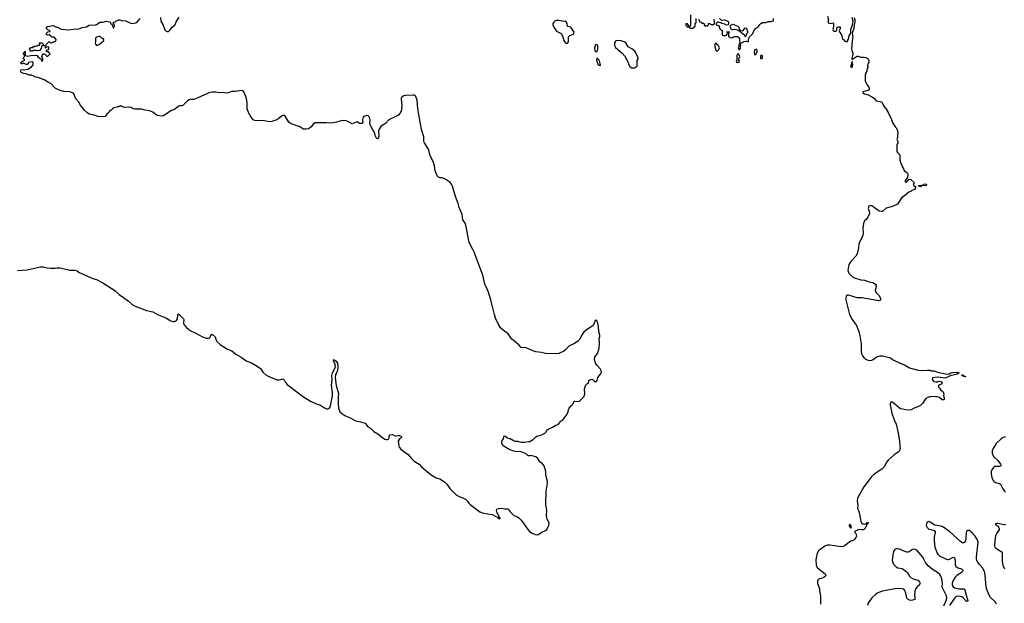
# Model space of a CAD drawing. Header units: inches. Extents: x 1678753 to 1858649, y 384643 to 522370.
# Tile 43 of 91: x 1719385 to 1735570, y 496606 to 506192. Entities that reach past the tile are written whole.
import ezdxf

# ---------------------------------------------------------------- set-up
doc = ezdxf.new("R2010")
doc.units = ezdxf.units.IN
doc.header["$MEASUREMENT"] = 0
for name, color, linetype in [('B7429', 7, 'Continuous'), ('B7439', 7, 'Continuous'), ('B7510', 7, 'Continuous'), ('B7520', 7, 'Continuous'), ('B7530', 7, 'Continuous')]:
    doc.layers.add(name, color=color, linetype=linetype)

msp = doc.modelspace()

# ---------------------------------------------------------------- linework, layer by layer
at = {"layer": 'B7429', "color": 6, "elevation": 200}
for points in [[(1724053, 500000), (1724166, 499926), (1724248, 499888), (1724330, 499862), (1724395, 499815), (1724430, 499800), (1724450, 499800), (1724470, 499808), (1724489, 499831), (1724497, 499850), (1724524, 499990), (1724525, 500000)], [(1724622, 500000), (1724618, 499890), (1724628, 499810), (1724650, 499753), (1724682, 499722), (1724730, 499691), (1724830, 499645), (1724905, 499605), (1724990, 499587), (1725062, 499562), (1725073, 499553), (1725103, 499510), (1725150, 499482), (1725204, 499430), (1725270, 499389), (1725350, 499327), (1725390, 499302), (1725410, 499296), (1725430, 499296), (1725451, 499309), (1725460, 499330), (1725465, 499370), (1725470, 499373), (1725510, 499377), (1725536, 499370), (1725555, 499355), (1725570, 499354), (1725610, 499364), (1725630, 499361), (1725657, 499350), (1725659, 499330), (1725622, 499298), (1725607, 499270), (1725616, 499190), (1725622, 499170), (1725655, 499130), (1725769, 499050), (1725820, 498990), (1725870, 498943), (1725950, 498889), (1725989, 498849), (1726150, 498718), (1726230, 498668), (1726292, 498652), (1726370, 498599), (1726404, 498564), (1726454, 498490), (1726560, 498390), (1726610, 498359), (1726661, 498341), (1726714, 498314), (1726745, 498285), (1726766, 498250), (1726788, 498230), (1726950, 498108), (1727010, 498086), (1727150, 498063), (1727213, 498033), (1727238, 498018), (1727250, 498002), (1727270, 497994), (1727282, 497998), (1727286, 498010), (1727275, 498015), (1727268, 498028), (1727229, 498110), (1727224, 498130), (1727229, 498151), (1727255, 498165), (1727310, 498166), (1727358, 498158), (1727398, 498158), (1727413, 498153), (1727447, 498107), (1727507, 498050), (1727567, 498027), (1727588, 498010), (1727627, 497970), (1727659, 497930), (1727737, 497817), (1727766, 497786), (1727810, 497756), (1727857, 497737), (1727890, 497733), (1727910, 497738), (1727967, 497773), (1728030, 497801), (1728050, 497819), (1728085, 497890), (1728090, 497930), (1728058, 497990), (1728051, 498010), (1728046, 498050), (1728050, 498130), (1728036, 498230), (1728032, 498312), (1728042, 498390), (1728042, 498450), (1728056, 498544), (1728059, 498599), (1728056, 498630), (1728036, 498710), (1728032, 498770), (1728005, 498864), (1727977, 498897), (1727934, 498930), (1727902, 498982), (1727870, 499009), (1727790, 499034), (1727769, 499029), (1727746, 499030), (1727730, 499038), (1727710, 499062), (1727630, 499096), (1727530, 499099), (1727490, 499109), (1727430, 499133), (1727335, 499190), (1727308, 499230), (1727309, 499251), (1727318, 499282), (1727338, 499310), (1727350, 499354), (1727370, 499352), (1727380, 499340), (1727404, 499324), (1727430, 499311), (1727450, 499311), (1727515, 499275), (1727530, 499271), (1727570, 499271), (1727583, 499263), (1727630, 499251), (1727689, 499251), (1727750, 499265), (1727770, 499265), (1727826, 499294), (1727870, 499338), (1727888, 499350), (1727970, 499374), (1728020, 499400), (1728038, 499422), (1728053, 499450), (1728070, 499464), (1728143, 499497), (1728198, 499530), (1728236, 499544), (1728259, 499570), (1728270, 499591), (1728317, 499623), (1728384, 499710), (1728402, 499750), (1728402, 499770), (1728415, 499810), (1728450, 499851), (1728475, 499870), (1728502, 499918), (1728510, 499925), (1728550, 499918), (1728590, 499925), (1728650, 499987), (1728658, 500000)]]:
    msp.add_lwpolyline(points, dxfattribs=at)
at = {"layer": 'B7439', "color": 6}
for points, elevation in [([(1734360, 500000), (1734342, 499998), (1734287, 499973), (1734264, 499950), (1734225, 499890), (1734190, 499857), (1734130, 499826), (1734088, 499812), (1734038, 499782), (1734004, 499776), (1733950, 499782), (1733870, 499802), (1733850, 499813), (1733730, 499912), (1733707, 499910), (1733696, 499890), (1733695, 499865), (1733720, 499730), (1733758, 499618), (1733793, 499550), (1733822, 499430), (1733840, 499310), (1733856, 499150), (1733853, 499130), (1733845, 499110), (1733826, 499090), (1733758, 499042), (1733662, 498958), (1733641, 498930), (1733597, 498850), (1733581, 498830), (1733558, 498810), (1733478, 498762), (1733422, 498718), (1733382, 498678), (1733261, 498519), (1733156, 498330), (1733149, 498290), (1733164, 498210), (1733157, 498170), (1733161, 498150), (1733172, 498132), (1733190, 498078), (1733210, 497950), (1733223, 497930), (1733250, 497911), (1733274, 497906), (1733303, 497917), (1733310, 497931), (1733330, 497932), (1733325, 497910), (1733305, 497895), (1733299, 497870), (1733270, 497825), (1733250, 497815), (1733230, 497811), (1733184, 497816), (1733165, 497810), (1733150, 497799), (1733114, 497790), (1733112, 497770), (1733131, 497751), (1733138, 497710), (1733131, 497689), (1733105, 497650), (1733070, 497629), (1733050, 497624), (1732993, 497587), (1732950, 497549), (1732922, 497538), (1732890, 497534), (1732702, 497562), (1732658, 497562), (1732618, 497542), (1732515, 497470), (1732495, 497430), (1732470, 497319), (1732478, 497230), (1732485, 497210), (1732500, 497190), (1732626, 497090), (1732636, 497070), (1732631, 497050), (1732603, 497030), (1732590, 497023), (1732530, 497009), (1732510, 496998), (1732498, 496970), (1732500, 496930), (1732531, 496850), (1732533, 496810), (1732550, 496730), (1732550, 496590)], 200), ([(1734577, 500000), (1734582, 499990), (1734582, 499950), (1734574, 499946), (1734550, 499947), (1734504, 499984), (1734459, 499999), (1734446, 500000)], 200), ([(1735590, 499339), (1735550, 499330), (1735516, 499310), (1735436, 499230), (1735386, 499150), (1735373, 499110), (1735371, 499070), (1735377, 499050), (1735400, 499010), (1735465, 498950), (1735507, 498890), (1735516, 498870), (1735510, 498860), (1735490, 498854), (1735408, 498852), (1735390, 498838), (1735364, 498796), (1735356, 498770), (1735356, 498730), (1735365, 498670), (1735385, 498625), (1735404, 498604), (1735428, 498588), (1735490, 498576), (1735510, 498563), (1735546, 498486), (1735570, 498451), (1735590, 498431)], 300), ([(1735444, 496590), (1735422, 496630), (1735342, 496702), (1735314, 496750), (1735282, 496830), (1735271, 496870), (1735254, 497074), (1735242, 497130), (1735210, 497190), (1735158, 497250), (1735121, 497310), (1735115, 497335), (1735113, 497370), (1735142, 497610), (1735129, 497650), (1735094, 497710), (1735050, 497759), (1735010, 497791), (1734990, 497800), (1734970, 497801), (1734954, 497790), (1734944, 497770), (1734940, 497670), (1734930, 497630), (1734910, 497602), (1734890, 497595), (1734870, 497603), (1734850, 497619), (1734677, 497777), (1734570, 497854), (1734530, 497875), (1734430, 497887), (1734350, 497940), (1734330, 497947), (1734315, 497945), (1734304, 497936), (1734289, 497910), (1734286, 497890), (1734290, 497870), (1734300, 497850), (1734330, 497826), (1734409, 497809), (1734433, 497790), (1734436, 497770), (1734417, 497690), (1734419, 497630), (1734431, 497530), (1734464, 497430), (1734476, 497410), (1734510, 497379), (1734630, 497326), (1734650, 497326), (1734670, 497331), (1734730, 497361), (1734750, 497350), (1734761, 497321), (1734765, 497245), (1734776, 497210), (1734806, 497186), (1734865, 497170), (1734886, 497150), (1734883, 497130), (1734865, 497110), (1734790, 497060), (1734764, 497036), (1734725, 496970), (1734714, 496934), (1734714, 496910), (1734719, 496890), (1734730, 496874), (1734750, 496862), (1734830, 496844), (1734905, 496845), (1734918, 496838), (1734924, 496824), (1734941, 496741), (1734970, 496651), (1734966, 496634), (1734958, 496638), (1734950, 496637), (1734895, 496695), (1734873, 496713), (1734830, 496723), (1734784, 496716), (1734770, 496708), (1734750, 496688), (1734670, 496569)], 300), ([(1735590, 497894), (1735570, 497892), (1735464, 497916), (1735443, 497917), (1735422, 497910), (1735439, 497890), (1735458, 497878), (1735475, 497855), (1735486, 497830), (1735487, 497810), (1735450, 497761), (1735427, 497713), (1735414, 497630), (1735410, 497550), (1735416, 497530), (1735433, 497510), (1735518, 497458), (1735528, 497450), (1735534, 497434), (1735535, 497290), (1735545, 497230), (1735574, 497174)], 300), ([(1734577, 496563), (1734616, 496650), (1734626, 496690), (1734618, 496730), (1734549, 496869), (1734553, 496927), (1734551, 496971), (1734545, 497010), (1734529, 497050), (1734510, 497076), (1734473, 497110), (1734390, 497160), (1734319, 497219), (1734276, 497276), (1734230, 497363), (1734130, 497480), (1734108, 497492), (1734070, 497495), (1734050, 497485), (1734010, 497451), (1733990, 497445), (1733970, 497444), (1733935, 497455), (1733850, 497496), (1733810, 497501), (1733790, 497498), (1733770, 497488), (1733756, 497470), (1733747, 497450), (1733737, 497403), (1733728, 497310), (1733731, 497290), (1733747, 497250), (1733790, 497204), (1733822, 497190), (1733890, 497175), (1733954, 497134), (1733981, 497110), (1734013, 497053), (1734033, 497030), (1734070, 497007), (1734150, 496987), (1734170, 496971), (1734182, 496950), (1734184, 496930), (1734174, 496910), (1734130, 496870), (1734106, 496830), (1734092, 496750), (1734100, 496690), (1734097, 496670), (1734063, 496657), (1734030, 496653), (1733989, 496670), (1733970, 496690), (1733953, 496773), (1733937, 496817), (1733917, 496837), (1733890, 496844), (1733830, 496847), (1733770, 496844), (1733570, 496805), (1733490, 496775), (1733452, 496748), (1733399, 496701), (1733363, 496657), (1733333, 496610), (1733320, 496570)], 300)]:
    msp.add_lwpolyline(points, dxfattribs=dict(at, elevation=elevation))
at = {"layer": 'B7439', "color": 6, "elevation": 200}
msp.add_lwpolyline([(1733030, 497906), (1733022, 497890), (1733022, 497870), (1733050, 497842), (1733055, 497845), (1733056, 497864), (1733050, 497888), (1733035, 497895)], close=True, dxfattribs=at)
at = {"layer": 'B7510', "color": 6, "elevation": 200}
for points in [[(1720000, 505054), (1719970, 505069), (1719901, 505141), (1719845, 505170), (1719787, 505207), (1719690, 505244), (1719648, 505250), (1719570, 505286), (1719550, 505278), (1719490, 505303), (1719446, 505310), (1719406, 505330), (1719398, 505350), (1719410, 505372), (1719450, 505371), (1719520, 505380), (1719582, 505418), (1719609, 505450), (1719608, 505490), (1719590, 505502), (1719531, 505489), (1719525, 505470), (1719510, 505455), (1719490, 505455), (1719450, 505478), (1719427, 505467), (1719407, 505467), (1719407, 505493), (1719430, 505514), (1719458, 505522), (1719466, 505530), (1719462, 505542), (1719446, 505550), (1719448, 505570), (1719466, 505590), (1719466, 505610), (1719462, 505622), (1719450, 505626), (1719446, 505650), (1719462, 505658), (1719470, 505674), (1719474, 505670), (1719474, 505610), (1719482, 505602), (1719510, 505592), (1719570, 505607), (1719651, 505611), (1719666, 505606), (1719690, 505578), (1719732, 505552), (1719750, 505514), (1719762, 505518), (1719766, 505530), (1719766, 505550), (1719749, 505589), (1719766, 505630), (1719793, 505633), (1719830, 505594), (1719850, 505594), (1719886, 505630), (1719866, 505650), (1719862, 505662), (1719830, 505666), (1719826, 505670), (1719827, 505693), (1719866, 505710), (1719862, 505742), (1719830, 505746), (1719818, 505742), (1719813, 505727), (1719807, 505727), (1719806, 505770), (1719822, 505778), (1719827, 505793), (1719868, 505832), (1719872, 505832), (1719890, 505814), (1719910, 505814), (1719936, 505824), (1719950, 505834), (1719982, 505838), (1719986, 505870), (1719950, 505906), (1719907, 505907), (1719902, 505922), (1719888, 505928), (1719882, 505942), (1719870, 505946), (1719850, 505938), (1719827, 505947), (1719827, 505973), (1719850, 505994), (1719882, 505998), (1719886, 506010), (1719847, 506027), (1719827, 506047), (1719826, 506070), (1719840, 506080), (1719935, 506095), (1719991, 506071), (1720000, 506071)], [(1719350, 502070), (1719510, 502086), (1719630, 502110), (1719730, 502135), (1719770, 502134), (1719836, 502116), (1719890, 502111), (1719968, 502112), (1720000, 502115)]]:
    msp.add_lwpolyline(points, dxfattribs=at)
msp.add_lwpolyline([(1719670, 505682), (1719650, 505688), (1719613, 505687), (1719590, 505678), (1719570, 505678), (1719558, 505690), (1719548, 505710), (1719570, 505734), (1719602, 505738), (1719610, 505754), (1719630, 505754), (1719650, 505762), (1719670, 505762), (1719690, 505774), (1719710, 505774), (1719718, 505790), (1719718, 505798), (1719708, 505808), (1719710, 505814), (1719750, 505814), (1719773, 505793), (1719774, 505770), (1719770, 505766), (1719750, 505766), (1719742, 505750), (1719740, 505720), (1719710, 505686)], close=True, dxfattribs=at)
at = {"layer": 'B7520', "color": 6, "elevation": 200}
for points in [[(1720000, 506071), (1720010, 506071), (1720047, 506047), (1720070, 506039), (1720190, 506027), (1720270, 506039), (1720357, 506043), (1720410, 506062), (1720482, 506078), (1720530, 506102), (1720634, 506106), (1720650, 506111), (1720709, 506151), (1720750, 506151), (1720810, 506167), (1720859, 506159), (1720874, 506150), (1720882, 506130), (1720898, 506118), (1720930, 506054), (1720946, 506090), (1720936, 506116), (1720926, 506130), (1720926, 506150), (1720962, 506158), (1720966, 506170), (1721010, 506192), (1721030, 506192), (1721057, 506177), (1721130, 506176), (1721184, 506144), (1721210, 506134), (1721250, 506132), (1721290, 506139), (1721311, 506149), (1721364, 506210)], [(1721698, 506230), (1721708, 506168), (1721744, 506104), (1721770, 506027), (1721790, 506007), (1721810, 506001), (1721830, 506001), (1721850, 506015), (1721890, 506070), (1721935, 506105), (1721965, 506170), (1722007, 506233)], [(1728658, 500000), (1728664, 500010), (1728673, 500047), (1728669, 500130), (1728690, 500194), (1728706, 500210), (1728730, 500214), (1728746, 500270), (1728790, 500285), (1728810, 500278), (1728834, 500254), (1728850, 500246), (1728870, 500259), (1728877, 500270), (1728887, 500313), (1728935, 500370), (1728945, 500390), (1728948, 500410), (1728945, 500430), (1728934, 500454), (1728876, 500510), (1728857, 500537), (1728843, 500570), (1728835, 500610), (1728842, 500650), (1728885, 500710), (1728910, 500794), (1728916, 500890), (1728910, 500950), (1728924, 500990), (1728923, 501010), (1728904, 501070), (1728899, 501150), (1728886, 501210), (1728870, 501252), (1728850, 501258), (1728843, 501250), (1728824, 501190), (1728811, 501170), (1728788, 501150), (1728703, 501097), (1728659, 501061), (1728626, 501014), (1728594, 500946), (1728556, 500904), (1728493, 500867), (1728410, 500830), (1728358, 500770), (1728330, 500747), (1728250, 500709), (1728210, 500701), (1728030, 500707), (1727965, 500725), (1727870, 500737), (1727810, 500756), (1727710, 500803), (1727630, 500810), (1727591, 500851), (1727471, 500950), (1727413, 501033), (1727330, 501090), (1727290, 501130), (1727250, 501194), (1727206, 501290), (1727188, 501350), (1727138, 501570), (1727094, 501714), (1727077, 501757), (1727030, 501850), (1726996, 501996), (1726854, 502374), (1726836, 502416), (1726793, 502490), (1726776, 502536), (1726720, 502820), (1726708, 502848), (1726670, 502907), (1726659, 502990), (1726607, 503110), (1726594, 503174), (1726550, 503290), (1726498, 503458), (1726477, 503497), (1726459, 503519), (1726403, 503563), (1726365, 503585), (1726330, 503594), (1726290, 503597), (1726270, 503605), (1726250, 503630), (1726217, 503710), (1726202, 503790), (1726182, 503862), (1726130, 503956), (1726116, 504030), (1726104, 504064), (1726037, 504170), (1726028, 504190), (1726028, 504270), (1725991, 504390), (1725928, 504730), (1725919, 504870), (1725896, 504930), (1725884, 504944), (1725871, 504951), (1725852, 504952), (1725730, 504945), (1725700, 504940), (1725672, 504928), (1725658, 504910), (1725655, 504890), (1725665, 504775), (1725663, 504730), (1725654, 504690), (1725636, 504650), (1725617, 504630), (1725590, 504612), (1725454, 504546), (1725396, 504490), (1725343, 504457), (1725323, 504437), (1725285, 504375), (1725287, 504273), (1725278, 504242), (1725270, 504233), (1725250, 504247), (1725230, 504290), (1725223, 504330), (1725213, 504353), (1725190, 504381), (1725145, 504465), (1725141, 504490), (1725145, 504550), (1725136, 504590), (1725113, 504613), (1725090, 504618), (1725057, 504610), (1725034, 504590), (1725022, 504550), (1725025, 504510), (1725010, 504490), (1724990, 504486), (1724970, 504490), (1724930, 504516), (1724850, 504484), (1724782, 504522), (1724750, 504533), (1724710, 504537), (1724669, 504531), (1724591, 504509), (1724510, 504494), (1724430, 504500), (1724270, 504501), (1724243, 504497), (1724216, 504484), (1724175, 504430), (1724150, 504410), (1724130, 504401), (1724095, 504395), (1724050, 504396), (1723978, 504438), (1723881, 504470), (1723835, 504490), (1723810, 504511), (1723750, 504609), (1723730, 504620), (1723710, 504619), (1723690, 504610), (1723646, 504570), (1723610, 504545), (1723530, 504518), (1723490, 504516), (1723378, 504538), (1723290, 504529), (1723250, 504536), (1723225, 504550), (1723190, 504589), (1723146, 504670), (1723126, 504730), (1723122, 504830), (1723113, 504890), (1723101, 504930), (1723068, 505008), (1723050, 505026), (1723030, 505031), (1722930, 505013), (1722870, 505012), (1722810, 504989), (1722790, 504987), (1722730, 504998), (1722670, 504993), (1722610, 505004), (1722550, 505003), (1722510, 504994), (1722273, 504890), (1722243, 504883), (1722190, 504882), (1722170, 504876), (1722142, 504858), (1722070, 504787), (1722050, 504778), (1722010, 504776), (1721990, 504769), (1721930, 504718), (1721881, 504699), (1721818, 504662), (1721750, 504613), (1721730, 504608), (1721650, 504618), (1721630, 504628), (1721576, 504676), (1721517, 504697), (1721450, 504706), (1721390, 504725), (1721283, 504723), (1721250, 504726), (1721218, 504750), (1721196, 504756), (1721109, 504749), (1721093, 504753), (1721070, 504769), (1721050, 504775), (1721030, 504768), (1721010, 504768), (1720990, 504755), (1720935, 504745), (1720910, 504729), (1720890, 504708), (1720862, 504690), (1720852, 504670), (1720820, 504640), (1720790, 504602), (1720770, 504595), (1720670, 504603), (1720607, 504627), (1720530, 504641), (1720490, 504668), (1720450, 504704), (1720390, 504778), (1720357, 504837), (1720310, 504895), (1720273, 504973), (1720253, 504993), (1720208, 505008), (1720110, 505013), (1720050, 505029), (1720000, 505054)], [(1720000, 502115), (1720050, 502119), (1720210, 502076), (1720290, 502076), (1720328, 502068), (1720362, 502042), (1720402, 502022), (1720590, 501943), (1720650, 501924), (1720754, 501870), (1720950, 501745), (1721018, 501678), (1721090, 501631), (1721172, 501570), (1721235, 501515), (1721284, 501484), (1721470, 501415), (1721572, 501392), (1721649, 501349), (1721790, 501294), (1721870, 501247), (1721910, 501235), (1721930, 501235), (1721961, 501250), (1721979, 501281), (1721983, 501337), (1721990, 501360), (1722010, 501346), (1722078, 501278), (1722083, 501270), (1722080, 501210), (1722086, 501186), (1722120, 501140), (1722164, 501104), (1722201, 501081), (1722270, 501050), (1722390, 500981), (1722450, 500959), (1722490, 500960), (1722510, 500969), (1722524, 500990), (1722530, 501010), (1722550, 501027), (1722601, 500981), (1722613, 500930), (1722625, 500905), (1722678, 500858), (1722803, 500783), (1722874, 500754), (1722939, 500699), (1723026, 500650), (1723109, 500589), (1723208, 500548), (1723290, 500502), (1723341, 500461), (1723382, 500402), (1723430, 500360), (1723470, 500339), (1723610, 500279), (1723650, 500275), (1723710, 500293), (1723717, 500290), (1723730, 500278), (1723754, 500230), (1723782, 500202), (1723985, 500045), (1724053, 500000)], [(1724525, 500000), (1724528, 500068), (1724512, 500190), (1724521, 500270), (1724518, 500350), (1724528, 500390), (1724561, 500450), (1724574, 500490), (1724573, 500530), (1724545, 500590), (1724550, 500610), (1724590, 500582), (1724611, 500549), (1724617, 500490), (1724610, 500430), (1724591, 500390), (1724574, 500366), (1724572, 500310), (1724585, 500185), (1724624, 500050), (1724622, 500000)]]:
    msp.add_lwpolyline(points, dxfattribs=at)
for points in [[(1728250, 506181), (1728210, 506181), (1728188, 506172), (1728165, 506150), (1728151, 506129), (1728151, 506110), (1728167, 506070), (1728210, 506006), (1728284, 505964), (1728306, 505926), (1728330, 505852), (1728350, 505818), (1728370, 505807), (1728390, 505807), (1728404, 505830), (1728404, 505896), (1728408, 505912), (1728428, 505932), (1728470, 505952), (1728490, 505954), (1728502, 505990), (1728446, 506070), (1728400, 506080), (1728388, 506088), (1728382, 506130), (1728370, 506158), (1728350, 506168), (1728330, 506162)], [(1720710, 505918), (1720690, 505918), (1720671, 505909), (1720650, 505908), (1720632, 505890), (1720632, 505830), (1720627, 505813), (1720631, 505790), (1720650, 505771), (1720690, 505787), (1720766, 505850), (1720766, 505870), (1720742, 505882)], [(1728870, 505786), (1728850, 505778), (1728832, 505730), (1728842, 505682), (1728850, 505672), (1728870, 505662), (1728889, 505710), (1728887, 505767)], [(1729190, 505849), (1729179, 505841), (1729163, 505810), (1729161, 505770), (1729178, 505738), (1729290, 505641), (1729332, 505592), (1729386, 505490), (1729391, 505470), (1729411, 505430), (1729420, 505420), (1729450, 505403), (1729490, 505404), (1729509, 505411), (1729530, 505426), (1729538, 505442), (1729537, 505523), (1729549, 505550), (1729549, 505570), (1729541, 505590), (1729513, 505650), (1729496, 505676), (1729450, 505714), (1729390, 505749), (1729349, 505810), (1729322, 505830), (1729270, 505844)], [(1728870, 505566), (1728865, 505530), (1728890, 505462), (1728910, 505445), (1728930, 505442), (1728934, 505450), (1728917, 505517), (1728910, 505528)]]:
    msp.add_lwpolyline(points, close=True, dxfattribs=at)
at = {"layer": 'B7530', "color": 6, "elevation": 200}
for points in [[(1730414, 506270), (1730414, 506090), (1730398, 506082), (1730394, 506070), (1730398, 506058), (1730410, 506054), (1730450, 506054), (1730462, 506058), (1730467, 506073), (1730482, 506078), (1730486, 506090), (1730486, 506130), (1730502, 506138), (1730506, 506150), (1730506, 506210)], [(1730538, 506198), (1730554, 506190), (1730558, 506158), (1730590, 506154), (1730598, 506138), (1730633, 506133), (1730634, 506110), (1730650, 506094), (1730690, 506094), (1730706, 506110), (1730706, 506130), (1730710, 506132), (1730730, 506132), (1730738, 506118), (1730750, 506114), (1730790, 506114), (1730802, 506118), (1730807, 506133), (1730799, 506199)], [(1730890, 506211), (1730910, 506192), (1730925, 506185), (1730970, 506191), (1730990, 506185), (1731030, 506162), (1731035, 506155), (1731038, 506130), (1731032, 506108), (1731010, 506104), (1730989, 506109), (1730977, 506117), (1730929, 506129), (1730910, 506142), (1730884, 506144), (1730870, 506153), (1730854, 506150), (1730834, 506130), (1730834, 506110), (1730882, 506090), (1730884, 506064), (1730898, 506038), (1730913, 506033), (1730918, 506018), (1730933, 506013), (1730934, 505950), (1730938, 505938), (1730950, 505934), (1730990, 505934), (1731002, 505938), (1731007, 505953), (1731022, 505958), (1731026, 505970), (1731022, 505982), (1731007, 505987), (1731007, 505993), (1731050, 505994), (1731053, 505987), (1731038, 505982), (1731034, 505970), (1731034, 505930), (1731038, 505918), (1731053, 505913), (1731058, 505898), (1731090, 505894), (1731116, 505904), (1731130, 505914), (1731190, 505914), (1731198, 505898), (1731210, 505894), (1731216, 505876), (1731215, 505850), (1731222, 505818), (1731220, 505800), (1731205, 505775), (1731205, 505750), (1731198, 505730), (1731210, 505702), (1731218, 505702), (1731230, 505714), (1731235, 505730), (1731226, 505750), (1731238, 505770), (1731234, 505790), (1731236, 505804), (1731277, 505823), (1731290, 505835), (1731330, 505838), (1731350, 505832), (1731366, 505834), (1731368, 505872), (1731382, 505910), (1731436, 505964), (1731466, 506034), (1731470, 506034), (1731478, 506050), (1731530, 506082), (1731550, 506114), (1731566, 506130), (1731596, 506144), (1731650, 506146), (1731690, 506161), (1731738, 506162), (1731770, 506174), (1731778, 506190), (1731778, 506210)], [(1732665, 506250), (1732678, 506190), (1732672, 506150), (1732690, 506132), (1732727, 506133), (1732750, 506142), (1732758, 506138), (1732762, 506130), (1732762, 506070), (1732751, 506030), (1732757, 506017), (1732770, 506005), (1732795, 506005), (1732810, 506014), (1732816, 506024), (1732818, 506050), (1732827, 506073), (1732873, 506073), (1732872, 506050), (1732854, 506010), (1732864, 505984), (1732890, 505954), (1732902, 505930), (1732902, 505910), (1732912, 505888), (1732912, 505872), (1732930, 505862), (1732950, 505842), (1732970, 505834), (1732990, 505834), (1732993, 505847), (1733009, 505871), (1733021, 505930), (1733046, 505970), (1733048, 506032), (1733078, 506122), (1733088, 506170), (1733070, 506230)], [(1733105, 506230), (1733113, 506190), (1733114, 506150), (1733103, 506110), (1733099, 506050), (1733078, 506002), (1733070, 505970), (1733080, 505910), (1733068, 505850), (1733058, 505710), (1733070, 505662), (1733082, 505650), (1733082, 505630), (1733066, 505554), (1733070, 505534), (1733076, 505544), (1733110, 505564), (1733123, 505577), (1733150, 505591), (1733170, 505591), (1733210, 505579), (1733258, 505578), (1733294, 505570), (1733332, 505550), (1733342, 505530), (1733342, 505490), (1733322, 505450), (1733324, 505424), (1733334, 505410), (1733324, 505396), (1733313, 505367), (1733312, 505348), (1733293, 505327), (1733292, 505310), (1733282, 505290), (1733282, 505190), (1733312, 505130), (1733345, 505085), (1733351, 505070), (1733351, 505050), (1733332, 505030), (1733245, 505010), (1733245, 504990), (1733270, 504975), (1733330, 504957), (1733401, 504921), (1733424, 504904), (1733462, 504862), (1733530, 504851), (1733550, 504841), (1733561, 504830), (1733583, 504783), (1733630, 504725), (1733663, 504670), (1733714, 504554), (1733730, 504502), (1733774, 504434), (1733796, 504410), (1733818, 504350), (1733822, 504330), (1733812, 504310), (1733812, 504250), (1733802, 504230), (1733822, 504190), (1733822, 504170), (1733802, 504130), (1733802, 504030), (1733812, 504010), (1733844, 503984), (1733852, 503970), (1733852, 503890), (1733871, 503830), (1733892, 503790), (1733893, 503773), (1733912, 503750), (1733914, 503730), (1733932, 503710), (1733970, 503685), (1733981, 503670), (1733984, 503650), (1733978, 503602), (1733939, 503550), (1733942, 503530), (1733950, 503526), (1733970, 503531), (1734009, 503571), (1734034, 503570), (1734093, 503513), (1734074, 503490), (1734082, 503470), (1734111, 503450), (1734111, 503430), (1734095, 503404), (1734038, 503382), (1734034, 503370), (1734001, 503359), (1733930, 503297), (1733886, 503274), (1733815, 503165), (1733730, 503123), (1733626, 503094), (1733570, 503043), (1733550, 503041), (1733515, 503050), (1733390, 503136), (1733370, 503141), (1733345, 503130), (1733335, 503090), (1733355, 503030), (1733355, 503010), (1733328, 502950), (1733300, 502910), (1733274, 502886), (1733256, 502844), (1733243, 502770), (1733249, 502690), (1733245, 502650), (1733231, 502609), (1733197, 502550), (1733180, 502510), (1733176, 502444), (1733150, 502348), (1733131, 502310), (1733050, 502221), (1733016, 502170), (1732997, 502070), (1733017, 502030), (1733074, 501970), (1733110, 501953), (1733210, 501922), (1733273, 501913), (1733350, 501884), (1733410, 501873), (1733451, 501850), (1733463, 501830), (1733464, 501810), (1733447, 501750), (1733451, 501730), (1733463, 501710), (1733507, 501670), (1733530, 501630), (1733535, 501610), (1733533, 501587), (1733510, 501573), (1733230, 501622), (1733150, 501624), (1733010, 501670), (1732990, 501669), (1732971, 501649), (1732966, 501630), (1732967, 501590), (1733024, 501350), (1733067, 501267), (1733140, 501170), (1733178, 501070), (1733197, 500997), (1733215, 500870), (1733215, 500755), (1733225, 500705), (1733240, 500670), (1733261, 500641), (1733290, 500618), (1733330, 500597), (1733350, 500594), (1733390, 500598), (1733416, 500610), (1733470, 500652), (1733530, 500669), (1733570, 500670), (1733698, 500638), (1733731, 500610), (1733856, 500550), (1733930, 500525), (1734012, 500472), (1734157, 500437), (1734232, 500428), (1734310, 500437), (1734350, 500433), (1734370, 500425), (1734410, 500425), (1734470, 500401), (1734630, 500372), (1734665, 500375), (1734690, 500390), (1734716, 500396), (1734790, 500400), (1734826, 500390), (1734801, 500370), (1734678, 500342), (1734650, 500325), (1734596, 500304), (1734470, 500318), (1734392, 500310), (1734382, 500290), (1734400, 500260), (1734414, 500250), (1734450, 500242), (1734475, 500245), (1734490, 500252), (1734530, 500251), (1734550, 500234), (1734550, 500226), (1734530, 500206), (1734494, 500190), (1734485, 500170), (1734490, 500154), (1734510, 500134), (1734525, 500105), (1734552, 500090), (1734574, 500050), (1734572, 500010), (1734577, 500000)], [(1734446, 500000), (1734390, 500004), (1734360, 500000)]]:
    msp.add_lwpolyline(points, dxfattribs=at)
for points in [[(1730350, 506126), (1730338, 506122), (1730334, 506110), (1730338, 506098), (1730354, 506094), (1730358, 506078), (1730370, 506074), (1730382, 506078), (1730386, 506090), (1730382, 506102), (1730366, 506106), (1730362, 506122)], [(1731230, 506012), (1731250, 506016), (1731270, 506011), (1731310, 506058), (1731330, 506052), (1731345, 506005), (1731355, 505990), (1731350, 505978), (1731327, 505953), (1731319, 505921), (1731310, 505909), (1731299, 505939), (1731235, 505990), (1731230, 506006), (1731210, 506002), (1731190, 506022), (1731134, 506034), (1731110, 506024), (1731088, 506028), (1731068, 506072), (1731066, 506090), (1731076, 506104), (1731110, 506119), (1731190, 506085), (1731205, 506070), (1731221, 506021)], [(1730830, 505806), (1730814, 505790), (1730814, 505750), (1730830, 505694), (1730850, 505674), (1730876, 505704), (1730886, 505730), (1730862, 505782), (1730847, 505787), (1730842, 505802)], [(1731190, 505638), (1731174, 505606), (1731171, 505590), (1731174, 505530), (1731171, 505529), (1731162, 505510), (1731170, 505496), (1731190, 505487), (1731210, 505496), (1731216, 505510), (1731209, 505529), (1731206, 505530), (1731206, 505550), (1731217, 505570), (1731221, 505590), (1731214, 505614)], [(1731490, 505706), (1731465, 505695), (1731462, 505690), (1731458, 505650), (1731464, 505624), (1731470, 505614), (1731490, 505634), (1731506, 505670), (1731506, 505690)], [(1731590, 505606), (1731570, 505606), (1731562, 505590), (1731562, 505562), (1731570, 505554), (1731590, 505554), (1731598, 505570), (1731596, 505596)], [(1733070, 505506), (1733047, 505433), (1733050, 505414), (1733070, 505412), (1733079, 505450)], [(1734270, 503461), (1734210, 503469), (1734190, 503449), (1734162, 503462), (1734158, 503470), (1734185, 503476), (1734229, 503471), (1734249, 503491), (1734270, 503495), (1734291, 503490), (1734285, 503470)], [(1734930, 500327), (1734902, 500330), (1734899, 500339), (1734890, 500339), (1734885, 500345), (1734869, 500351), (1734884, 500356), (1734905, 500350), (1734902, 500342), (1734933, 500333), (1734936, 500330)]]:
    msp.add_lwpolyline(points, close=True, dxfattribs=at)

doc.saveas('drawing.dxf')
